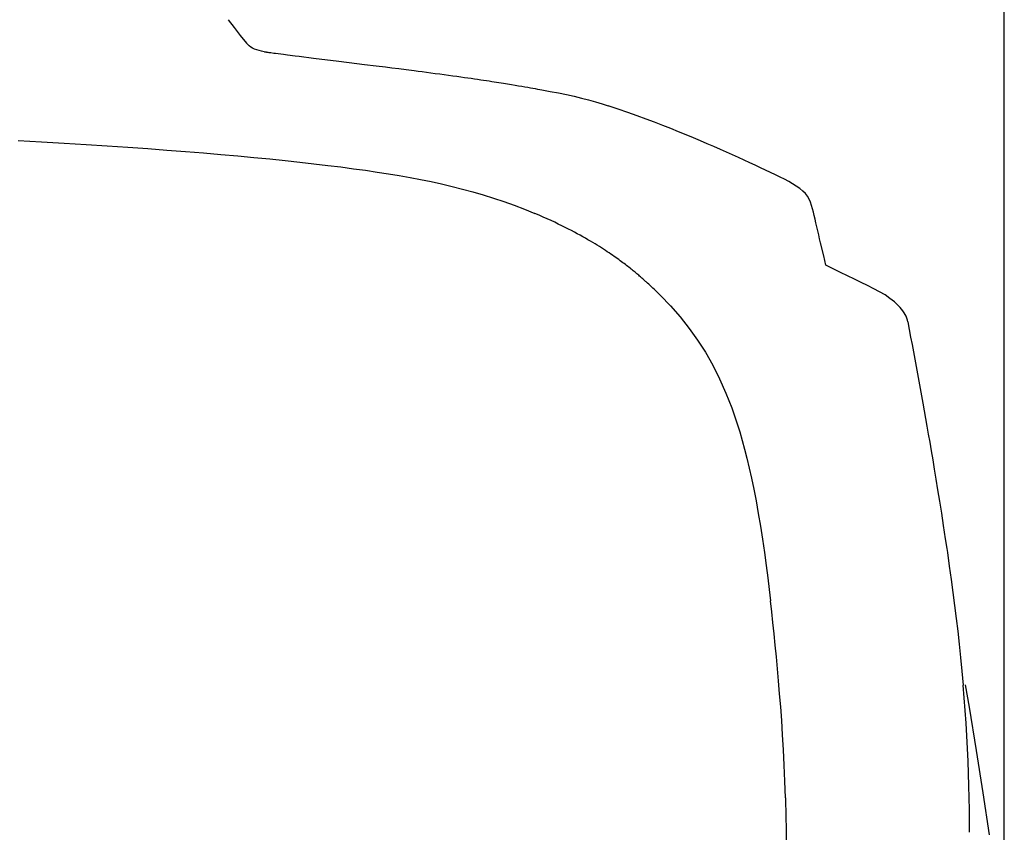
# Model space of a CAD drawing. Header units: millimetres. Extents: x 46 to 505, y 156 to 494.
# Tile 9 of 19: x 172 to 198, y 426 to 447. Entities that reach past the tile are written whole.
import ezdxf

# ---------------------------------------------------------------- set-up
doc = ezdxf.new("R2010")
doc.units = ezdxf.units.MM
doc.header["$LTSCALE"] = 32.67
doc.header["$PDMODE"] = 3
doc.header["$PDSIZE"] = 8
doc.layers.get('0').update_dxf_attribs({"linetype": 'CONTINUOUS'})
doc.layers.get('Defpoints').update_dxf_attribs({"linetype": 'CONTINUOUS'})
doc.layers.add('00_COMPONENTS', color=7, linetype='CONTINUOUS')
doc.layers.add('51__DRAFT_DIMS', color=7, linetype='CONTINUOUS')
doc.styles.get("Standard").update_dxf_attribs({"font": 'simfang.ttf'})
doc.dimstyles.new('DIMSTYLE_1', dxfattribs={"dimtxt": 3, "dimasz": 3, "dimexe": 2.5, "dimexo": 0.5, "dimgap": 0.75, "dimtad": 1, "dimdsep": 46, "dimtxsty": 'STANDARD', "dimblk": '_FILLED', "dimblk1": '_FILLED', "dimblk2": '_FILLED', "dimcen": 0.09, "dimazin": 2, "dimtp": 0.1, "dimtm": 0.1, "dimtfac": 1, "dimtdec": 0, "dimtofl": 0, "dimtmove": 0, "dimatfit": 3, "dimldrblk": '_FILLED', "dimfxl": 1, "dimtolj": 1, "dimarcsym": 0})

# ---------------------------------------------------------------- blocks, each defined once
blk = doc.blocks.new('_FILLED')
at = {"color": 0, "linetype": 'ByBlock'}
blk.add_solid([(0, 0), (-1, 0.1667), (-1, -0.1667)], dxfattribs=at)
blk = doc.blocks.new('*D41')
at = {"layer": '51__DRAFT_DIMS', "color": 0, "lineweight": -2}
for p, q in [((123.14, 415.066), (123.14, 460.851)), ((197.546, 415.067), (197.546, 460.851)), ((126.14, 458.351), (194.546, 458.351))]:
    blk.add_line(p, q, dxfattribs=at)
at = {"layer": 'Defpoints', "color": 0}
for p in [(197.546, 458.351), (123.14, 414.566), (197.546, 414.567)]:
    blk.add_point(p, dxfattribs=at)
at = {"layer": '51__DRAFT_DIMS', "color": 0, "linetype": 'ByBlock', "lineweight": -2, "xscale": 3, "yscale": 3, "zscale": 3, "rotation": 180}
blk.add_blockref('_FILLED', (123.14, 458.351), dxfattribs=at)
at = {"layer": '51__DRAFT_DIMS', "color": 0, "linetype": 'ByBlock', "lineweight": -2, "xscale": 3, "yscale": 3, "zscale": 3}
blk.add_blockref('_FILLED', (197.546, 458.351), dxfattribs=at)
at = {"layer": '51__DRAFT_DIMS', "color": 0, "insert": (160.364, 463.101), "char_height": 3, "attachment_point": 2, "line_spacing_factor": 0.9}
blk.add_mtext('\\A1;74.4', dxfattribs=at)

msp = doc.modelspace()

# ---------------------------------------------------------------- linework, layer by layer
at = {"layer": '00_COMPONENTS'}
for p, q in [((177.655, 446.72), (177.812, 446.519)), ((177.812, 446.519), (177.968, 446.318)), ((177.968, 446.318), (178.123, 446.118)), ((178.156, 446.083), (178.125, 446.119)), ((178.193, 446.05), (178.156, 446.083)), ((178.235, 446.02), (178.193, 446.05)), ((178.281, 445.992), (178.235, 446.02)), ((178.333, 445.968), (178.281, 445.992)), ((178.389, 445.947), (178.333, 445.968)), ((178.449, 445.928), (178.389, 445.947)), ((178.513, 445.912), (178.449, 445.928)), ((178.581, 445.898), (178.513, 445.912)), ((178.581, 445.898), (178.584, 445.901)), ((178.584, 445.901), (178.586, 445.902)), ((178.586, 445.902), (178.588, 445.902)), ((178.588, 445.902), (178.591, 445.9)), ((178.591, 445.9), (178.593, 445.898)), ((178.593, 445.898), (178.595, 445.896)), ((178.595, 445.896), (178.598, 445.895)), ((178.598, 445.895), (178.602, 445.894)), ((178.602, 445.894), (178.606, 445.894)), ((178.606, 445.894), (178.61, 445.895)), ((178.61, 445.895), (178.614, 445.895)), ((178.614, 445.895), (178.618, 445.894)), ((178.618, 445.894), (178.622, 445.894)), ((178.622, 445.894), (178.627, 445.893)), ((178.627, 445.893), (178.631, 445.892)), ((178.631, 445.892), (178.636, 445.891)), ((178.636, 445.891), (178.64, 445.89)), ((178.64, 445.89), (178.645, 445.889)), ((178.645, 445.889), (178.65, 445.889)), ((178.65, 445.889), (178.656, 445.888)), ((178.656, 445.888), (178.661, 445.887)), ((178.661, 445.887), (178.667, 445.887)), ((178.667, 445.887), (178.673, 445.886)), ((178.673, 445.886), (178.698, 445.883)), ((178.698, 445.883), (178.704, 445.883)), ((178.704, 445.883), (178.718, 445.881)), ((178.718, 445.881), (178.733, 445.879)), ((178.733, 445.879), (178.748, 445.877)), ((178.748, 445.877), (178.829, 445.866)), ((178.829, 445.866), (178.871, 445.861)), ((178.871, 445.861), (179.074, 445.835)), ((179.074, 445.835), (179.18, 445.822)), ((179.18, 445.822), (179.371, 445.797)), ((179.371, 445.797), (179.472, 445.785)), ((179.472, 445.785), (179.841, 445.738)), ((179.841, 445.738), (180.492, 445.657)), ((180.492, 445.657), (180.955, 445.6)), ((180.955, 445.6), (181.154, 445.575)), ((181.154, 445.575), (181.445, 445.539)), ((181.445, 445.539), (181.684, 445.509)), ((181.684, 445.509), (181.853, 445.487)), ((181.853, 445.487), (182.032, 445.465)), ((182.032, 445.465), (182.221, 445.441)), ((182.221, 445.441), (182.42, 445.415)), ((182.42, 445.415), (182.523, 445.402)), ((182.523, 445.402), (182.63, 445.388)), ((182.63, 445.388), (182.74, 445.374)), ((182.74, 445.374), (182.851, 445.359)), ((182.851, 445.359), (182.965, 445.344)), ((182.965, 445.344), (183.081, 445.329)), ((183.081, 445.329), (183.194, 445.313)), ((183.194, 445.313), (183.304, 445.298)), ((183.304, 445.298), (183.412, 445.284)), ((183.412, 445.284), (183.516, 445.269)), ((183.516, 445.269), (183.615, 445.256)), ((183.615, 445.256), (183.709, 445.242)), ((183.709, 445.242), (183.799, 445.229)), ((183.799, 445.229), (183.886, 445.217)), ((183.886, 445.217), (183.969, 445.205)), ((183.969, 445.205), (184.05, 445.193)), ((184.05, 445.193), (184.127, 445.182)), ((184.127, 445.182), (184.201, 445.17)), ((184.201, 445.17), (184.273, 445.16)), ((184.273, 445.16), (184.342, 445.149)), ((184.342, 445.149), (184.409, 445.139)), ((184.409, 445.139), (184.473, 445.129)), ((184.473, 445.129), (184.535, 445.119)), ((184.535, 445.119), (184.595, 445.11)), ((184.595, 445.11), (184.653, 445.101)), ((184.653, 445.101), (184.709, 445.092)), ((184.709, 445.092), (184.764, 445.083)), ((184.764, 445.083), (184.816, 445.074)), ((184.816, 445.074), (184.916, 445.058)), ((184.916, 445.058), (185.01, 445.043)), ((185.01, 445.043), (185.098, 445.028)), ((185.098, 445.028), (185.181, 445.014)), ((185.181, 445.014), (185.258, 445)), ((185.258, 445), (185.332, 444.987)), ((185.332, 444.987), (185.401, 444.975)), ((185.401, 444.975), (185.466, 444.964)), ((185.466, 444.964), (185.527, 444.953)), ((185.527, 444.953), (185.585, 444.942)), ((185.585, 444.942), (185.639, 444.932)), ((185.639, 444.932), (185.691, 444.922)), ((185.691, 444.922), (185.908, 444.882)), ((185.908, 444.882), (186.118, 444.841)), ((186.118, 444.841), (186.323, 444.799)), ((186.323, 444.799), (186.52, 444.756)), ((186.52, 444.756), (186.71, 444.711)), ((186.71, 444.711), (186.894, 444.665)), ((186.894, 444.665), (187.069, 444.617)), ((187.069, 444.617), (187.237, 444.567)), ((187.237, 444.567), (187.398, 444.515)), ((187.653, 444.428), (187.398, 444.515)), ((187.9, 444.342), (187.653, 444.428)), ((188.137, 444.257), (187.9, 444.342)), ((188.365, 444.173), (188.137, 444.257)), ((188.584, 444.09), (188.365, 444.173)), ((188.796, 444.009), (188.584, 444.09)), ((189.001, 443.928), (188.796, 444.009)), ((189.199, 443.849), (189.001, 443.928)), ((189.391, 443.77), (189.199, 443.849)), ((172.273, 443.619), (172.873, 443.587)), ((172.873, 443.587), (173.453, 443.554)), ((189.578, 443.692), (189.391, 443.77)), ((189.759, 443.616), (189.578, 443.692)), ((189.934, 443.54), (189.759, 443.616)), ((173.453, 443.554), (174.015, 443.52)), ((174.015, 443.52), (174.559, 443.485)), ((174.559, 443.485), (175.085, 443.45)), ((175.085, 443.45), (175.594, 443.414)), ((175.594, 443.414), (176.086, 443.378)), ((176.086, 443.378), (176.561, 443.341)), ((176.561, 443.341), (177.022, 443.304)), ((190.104, 443.466), (189.934, 443.54)), ((190.269, 443.394), (190.104, 443.466)), ((190.429, 443.323), (190.269, 443.394)), ((177.022, 443.304), (177.469, 443.266)), ((177.469, 443.266), (177.9, 443.228)), ((177.9, 443.228), (178.318, 443.189)), ((178.318, 443.189), (178.723, 443.15)), ((178.723, 443.15), (179.113, 443.11)), ((179.113, 443.11), (179.491, 443.069)), ((190.584, 443.253), (190.429, 443.323)), ((190.734, 443.185), (190.584, 443.253)), ((190.881, 443.118), (190.734, 443.185)), ((191.023, 443.053), (190.881, 443.118)), ((179.491, 443.069), (179.855, 443.028)), ((179.855, 443.028), (180.207, 442.986)), ((180.207, 442.986), (180.545, 442.944)), ((180.545, 442.944), (180.867, 442.901)), ((180.867, 442.901), (181.176, 442.859)), ((181.176, 442.859), (181.475, 442.815)), ((191.162, 442.989), (191.023, 443.053)), ((191.297, 442.926), (191.162, 442.989)), ((191.429, 442.865), (191.297, 442.926)), ((191.556, 442.805), (191.429, 442.865)), ((181.475, 442.815), (181.763, 442.771)), ((181.763, 442.771), (182.041, 442.725)), ((182.041, 442.725), (182.316, 442.677)), ((182.316, 442.677), (182.589, 442.624)), ((182.589, 442.624), (182.858, 442.568)), ((191.679, 442.745), (191.556, 442.805)), ((191.798, 442.687), (191.679, 442.745)), ((191.912, 442.63), (191.798, 442.687)), ((192.02, 442.571), (191.912, 442.63)), ((182.858, 442.568), (183.126, 442.509)), ((183.126, 442.509), (183.393, 442.445)), ((183.393, 442.445), (183.659, 442.378)), ((183.659, 442.378), (183.924, 442.306)), ((192.121, 442.512), (192.02, 442.571)), ((192.216, 442.453), (192.121, 442.512)), ((192.302, 442.391), (192.216, 442.453)), ((192.379, 442.328), (192.302, 442.391)), ((192.448, 442.262), (192.379, 442.328)), ((183.924, 442.306), (184.189, 442.229)), ((184.189, 442.229), (184.453, 442.147)), ((184.453, 442.147), (184.718, 442.058)), ((192.505, 442.193), (192.448, 442.262)), ((192.548, 442.118), (192.505, 442.193)), ((192.579, 442.04), (192.548, 442.118)), ((184.718, 442.058), (184.983, 441.962)), ((184.983, 441.962), (185.249, 441.86)), ((185.249, 441.86), (185.516, 441.752)), ((192.606, 441.959), (192.579, 442.04)), ((192.632, 441.875), (192.606, 441.959)), ((192.653, 441.788), (192.632, 441.875)), ((185.625, 441.706), (185.516, 441.752)), ((185.731, 441.66), (185.625, 441.706)), ((185.833, 441.615), (185.731, 441.66)), ((185.931, 441.57), (185.833, 441.615)), ((186.026, 441.526), (185.931, 441.57)), ((192.675, 441.697), (192.653, 441.788)), ((192.697, 441.604), (192.675, 441.697)), ((192.719, 441.509), (192.697, 441.604)), ((186.117, 441.482), (186.026, 441.526)), ((186.206, 441.439), (186.117, 441.482)), ((186.291, 441.396), (186.206, 441.439)), ((186.374, 441.354), (186.291, 441.396)), ((186.453, 441.313), (186.374, 441.354)), ((186.53, 441.272), (186.453, 441.313)), ((192.742, 441.411), (192.719, 441.509)), ((192.765, 441.31), (192.742, 441.411)), ((186.604, 441.232), (186.53, 441.272)), ((186.676, 441.193), (186.604, 441.232)), ((186.745, 441.154), (186.676, 441.193)), ((186.812, 441.116), (186.745, 441.154)), ((186.876, 441.079), (186.812, 441.116)), ((186.939, 441.042), (186.876, 441.079)), ((192.789, 441.207), (192.765, 441.31)), ((192.813, 441.103), (192.789, 441.207)), ((192.838, 440.998), (192.813, 441.103)), ((186.999, 441.006), (186.939, 441.042)), ((187.058, 440.971), (186.999, 441.006)), ((187.114, 440.936), (187.058, 440.971)), ((187.169, 440.902), (187.114, 440.936)), ((187.222, 440.868), (187.169, 440.902)), ((187.273, 440.835), (187.222, 440.868)), ((187.322, 440.803), (187.273, 440.835)), ((192.917, 440.667), (192.838, 440.998)), ((187.37, 440.772), (187.322, 440.803)), ((187.416, 440.741), (187.37, 440.772)), ((187.461, 440.71), (187.416, 440.741)), ((187.504, 440.681), (187.461, 440.71)), ((187.546, 440.652), (187.504, 440.681)), ((187.587, 440.623), (187.546, 440.652)), ((187.626, 440.596), (187.587, 440.623)), ((187.664, 440.569), (187.626, 440.596)), ((187.7, 440.542), (187.664, 440.569)), ((192.946, 440.547), (192.917, 440.667)), ((187.736, 440.516), (187.7, 440.542)), ((187.77, 440.491), (187.736, 440.516)), ((187.803, 440.466), (187.77, 440.491)), ((187.835, 440.441), (187.803, 440.466)), ((187.866, 440.418), (187.835, 440.441)), ((187.897, 440.394), (187.866, 440.418)), ((187.926, 440.372), (187.897, 440.394)), ((187.954, 440.349), (187.926, 440.372)), ((187.982, 440.327), (187.954, 440.349)), ((188.009, 440.306), (187.982, 440.327)), ((188.035, 440.285), (188.009, 440.306)), ((192.976, 440.424), (192.946, 440.547)), ((193.35, 440.242), (192.976, 440.424)), ((188.06, 440.265), (188.035, 440.285)), ((188.085, 440.245), (188.06, 440.265)), ((188.109, 440.225), (188.085, 440.245)), ((188.132, 440.205), (188.109, 440.225)), ((188.155, 440.186), (188.132, 440.205)), ((188.177, 440.168), (188.155, 440.186)), ((188.199, 440.149), (188.177, 440.168)), ((188.22, 440.131), (188.199, 440.149)), ((188.241, 440.113), (188.22, 440.131)), ((188.261, 440.096), (188.241, 440.113)), ((188.281, 440.079), (188.261, 440.096)), ((188.3, 440.062), (188.281, 440.079)), ((188.319, 440.045), (188.3, 440.062)), ((193.53, 440.154), (193.35, 440.242)), ((193.706, 440.069), (193.53, 440.154)), ((193.878, 439.985), (193.706, 440.069)), ((188.337, 440.029), (188.319, 440.045)), ((188.355, 440.013), (188.337, 440.029)), ((188.372, 439.998), (188.355, 440.013)), ((188.405, 439.969), (188.372, 439.998)), ((188.435, 439.941), (188.405, 439.969)), ((188.464, 439.914), (188.435, 439.941)), ((188.491, 439.889), (188.464, 439.914)), ((188.517, 439.865), (188.491, 439.889)), ((188.541, 439.842), (188.517, 439.865)), ((188.575, 439.81), (188.541, 439.842)), ((188.607, 439.779), (188.575, 439.81)), ((194.043, 439.903), (193.878, 439.985)), ((194.201, 439.823), (194.043, 439.903)), ((194.351, 439.745), (194.201, 439.823)), ((188.637, 439.75), (188.607, 439.779)), ((188.665, 439.722), (188.637, 439.75)), ((188.69, 439.696), (188.665, 439.722)), ((188.722, 439.665), (188.69, 439.696)), ((188.736, 439.651), (188.722, 439.665)), ((188.736, 439.651), (188.995, 439.383)), ((194.489, 439.663), (194.351, 439.745)), ((194.615, 439.575), (194.489, 439.663)), ((194.728, 439.484), (194.615, 439.575)), ((188.995, 439.383), (189.241, 439.099)), ((194.83, 439.39), (194.728, 439.484)), ((194.874, 439.345), (194.83, 439.39)), ((194.913, 439.299), (194.874, 439.345)), ((194.948, 439.253), (194.913, 439.299)), ((189.241, 439.099), (189.471, 438.803)), ((194.979, 439.208), (194.948, 439.253)), ((195.006, 439.162), (194.979, 439.208)), ((195.029, 439.116), (195.006, 439.162)), ((195.048, 439.068), (195.029, 439.116)), ((195.063, 439.02), (195.048, 439.068)), ((189.471, 438.803), (189.686, 438.503)), ((195.073, 438.971), (195.063, 439.02)), ((195.073, 438.971), (195.11, 438.777)), ((195.11, 438.777), (195.146, 438.585)), ((195.146, 438.585), (195.182, 438.394)), ((189.686, 438.503), (189.886, 438.195)), ((195.182, 438.394), (195.217, 438.205)), ((189.886, 438.195), (190.074, 437.865)), ((195.217, 438.205), (195.252, 438.018)), ((190.074, 437.865), (190.249, 437.512)), ((195.252, 438.018), (195.287, 437.83)), ((195.287, 437.83), (195.321, 437.643)), ((195.321, 437.643), (195.356, 437.456)), ((190.249, 437.512), (190.412, 437.145)), ((195.356, 437.456), (195.39, 437.267)), ((190.412, 437.145), (190.561, 436.767)), ((195.39, 437.267), (195.424, 437.077)), ((195.424, 437.077), (195.459, 436.886)), ((195.459, 436.886), (195.493, 436.692)), ((190.561, 436.767), (190.632, 436.569)), ((190.632, 436.569), (190.7, 436.363)), ((195.493, 436.692), (195.528, 436.498)), ((190.7, 436.363), (190.766, 436.151)), ((195.528, 436.498), (195.563, 436.301)), ((195.563, 436.301), (195.598, 436.097)), ((190.766, 436.151), (190.829, 435.935)), ((195.598, 436.097), (195.634, 435.887)), ((190.829, 435.935), (190.89, 435.713)), ((195.634, 435.887), (195.672, 435.67)), ((190.89, 435.713), (190.95, 435.477)), ((195.672, 435.67), (195.711, 435.44)), ((190.95, 435.477), (191.01, 435.228)), ((195.711, 435.44), (195.751, 435.197)), ((191.01, 435.228), (191.068, 434.966)), ((195.751, 435.197), (195.794, 434.942)), ((191.068, 434.966), (191.126, 434.688)), ((195.794, 434.942), (195.838, 434.669)), ((191.126, 434.688), (191.184, 434.385)), ((195.838, 434.669), (195.885, 434.379)), ((191.184, 434.385), (191.242, 434.062)), ((195.885, 434.379), (195.933, 434.074)), ((191.242, 434.062), (191.296, 433.735)), ((195.933, 434.074), (195.983, 433.754)), ((195.983, 433.754), (196.034, 433.414)), ((191.296, 433.735), (191.348, 433.402)), ((191.348, 433.402), (191.398, 433.06)), ((196.034, 433.414), (196.07, 433.168)), ((191.398, 433.06), (191.443, 432.728)), ((196.07, 433.168), (196.086, 433.062)), ((196.086, 433.062), (196.136, 432.712)), ((191.443, 432.728), (191.483, 432.413)), ((196.136, 432.712), (196.183, 432.371)), ((191.483, 432.413), (191.52, 432.11)), ((196.183, 432.371), (196.229, 432.033)), ((191.52, 432.11), (191.552, 431.819)), ((196.229, 432.033), (196.272, 431.699)), ((191.585, 431.545), (191.554, 431.819)), ((191.616, 431.265), (191.585, 431.545)), ((196.272, 431.699), (196.313, 431.372)), ((191.646, 430.978), (191.616, 431.265)), ((196.313, 431.372), (196.351, 431.047)), ((191.676, 430.687), (191.646, 430.978)), ((196.351, 431.047), (196.388, 430.715)), ((196.388, 430.715), (196.425, 430.371)), ((191.705, 430.391), (191.676, 430.687)), ((191.734, 430.084), (191.705, 430.391)), ((196.425, 430.371), (196.46, 430.019)), ((191.762, 429.768), (191.734, 430.084)), ((196.46, 430.019), (196.493, 429.658)), ((191.789, 429.443), (191.762, 429.768)), ((196.52, 429.333), (196.492, 429.658)), ((196.653, 429.093), (196.551, 429.672)), ((191.816, 429.104), (191.789, 429.443)), ((196.544, 429.008), (196.52, 429.333)), ((191.841, 428.752), (191.816, 429.104)), ((196.566, 428.683), (196.544, 429.008)), ((196.836, 427.99), (196.653, 429.093)), ((191.865, 428.386), (191.841, 428.752)), ((196.586, 428.359), (196.566, 428.683)), ((191.887, 428.006), (191.865, 428.386)), ((196.603, 428.037), (196.586, 428.359)), ((191.907, 427.61), (191.887, 428.006)), ((196.618, 427.716), (196.603, 428.037)), ((197.007, 426.9), (196.836, 427.99)), ((196.63, 427.398), (196.618, 427.716)), ((191.924, 427.199), (191.907, 427.61)), ((191.938, 426.773), (191.924, 427.199)), ((196.639, 427.081), (196.63, 427.398)), ((196.647, 426.769), (196.639, 427.081)), ((191.936, 426.774), (191.939, 426.673)), ((196.649, 426.67), (196.647, 426.769)), ((197.167, 425.822), (197.007, 426.9)), ((191.939, 426.673), (191.942, 426.573)), ((191.942, 426.573), (191.944, 426.473)), ((191.944, 426.473), (191.946, 426.375)), ((196.65, 426.571), (196.649, 426.67)), ((196.652, 426.473), (196.65, 426.571)), ((196.653, 426.375), (196.652, 426.473)), ((191.946, 426.375), (191.949, 426.277)), ((191.949, 426.277), (191.951, 426.18)), ((191.951, 426.18), (191.953, 426.083)), ((196.654, 426.278), (196.653, 426.375)), ((196.655, 426.18), (196.654, 426.278)), ((196.655, 426.083), (196.655, 426.18)), ((191.953, 426.083), (191.954, 425.987)), ((191.954, 425.987), (191.956, 425.891)), ((196.655, 425.986), (196.655, 426.083)), ((196.656, 425.89), (196.655, 425.986)), ((191.956, 425.891), (191.966, 425.401))]:
    msp.add_line(p, q, dxfattribs=at)

# ---------------------------------------------------------------- dimensions: what is measured, and where the dimension line sits
at = {"layer": '51__DRAFT_DIMS'}
dim = msp.add_linear_dim(base=(197.546, 458.351), p1=(123.14, 414.566), p2=(197.546, 414.567), text='74.4', dimstyle='DIMSTYLE_1', dxfattribs=at)
dim.commit()
dim.dimension.update_dxf_attribs({"geometry": '*D41', "text_midpoint": (160.364, 458.351), "dimtype": 160})

doc.saveas('drawing.dxf')
